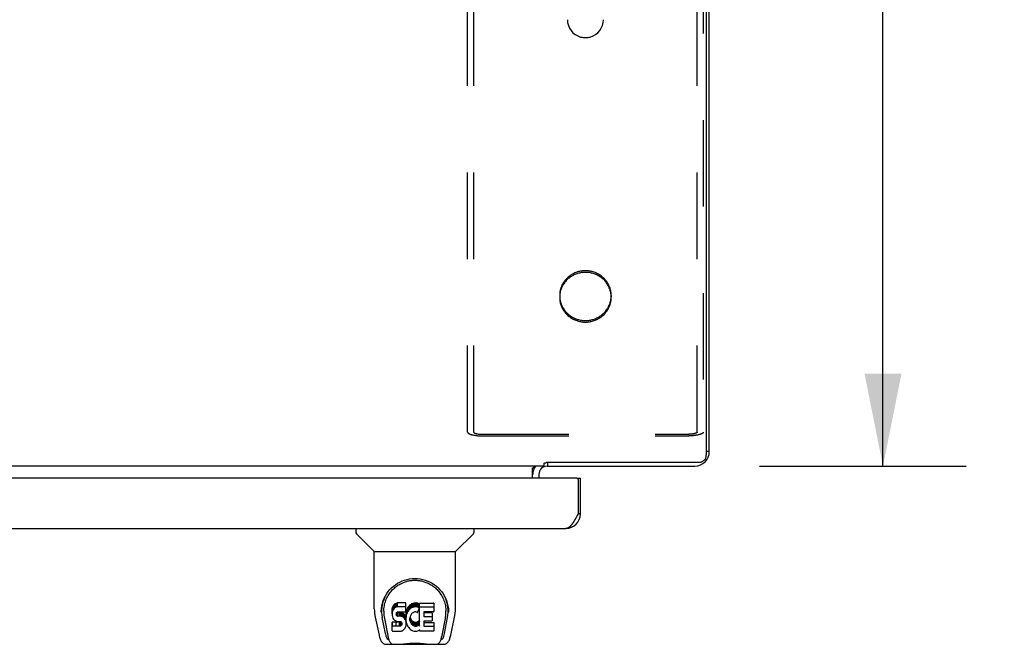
# Model space of a CAD drawing. Header units: inches. Extents: x 0 to 267, y 0 to 173.
# Tile 99 of 104: x 108 to 125, y 139 to 150. Entities that reach past the tile are written whole.
import ezdxf

# ---------------------------------------------------------------- set-up
doc = ezdxf.new("R2010")
doc.units = ezdxf.units.IN
doc.header["$LTSCALE"] = 14.696721
doc.header["$MEASUREMENT"] = 0
doc.linetypes.add('HIDDEN', pattern=[0.2, 0.1, -0.1])
doc.layers.get('0').update_dxf_attribs({"linetype": 'CONTINUOUS'})
for name, color, linetype in [('02___PRT_ALL_AXES', 7, 'CONTINUOUS'), ('DEFAULT_2', 8, 'HIDDEN'), ('DIMENSIONS', 7, 'CONTINUOUS')]:
    doc.layers.add(name, color=color, linetype=linetype)
doc.styles.get("Standard").update_dxf_attribs({"font": 'arial.ttf'})
doc.dimstyles.new('DIMSTYLE_1', dxfattribs={"dimtxt": 1.178881, "dimasz": 1.571842, "dimexe": 0.09, "dimexo": 0.07, "dimgap": 0.0375, "dimtad": 0, "dimtih": 1, "dimtoh": 1, "dimzin": 4, "dimdsep": 46, "dimtxsty": 'Standard', "dimblk": '_FILLED', "dimblk1": '_FILLED', "dimblk2": '_FILLED', "dimcen": 0.09, "dimazin": 1, "dimtfac": 1, "dimtofl": 0, "dimtmove": 0, "dimatfit": 3, "dimldrblk": '_FILLED', "dimfxl": 0, "dimtolj": 1, "dimtzin": 4, "dimarcsym": 0})

# ---------------------------------------------------------------- blocks, each defined once
blk = doc.blocks.new('_FILLED')
at = {"color": 0, "linetype": 'ByBlock'}
blk.add_solid([(0, 0), (-1, 0.2), (-1, -0.2)], dxfattribs=at)
blk = doc.blocks.new('*D8')
at = {"layer": 'DIMENSIONS', "color": 2, "linetype": 'Continuous'}
for p, q in [((120.588, 159.948), (123.955, 159.948)), ((122.54, 159.948), (122.54, 152.127)), ((122.54, 141.948), (122.54, 149.77)), ((120.445, 141.948), (123.955, 141.948))]:
    blk.add_line(p, q, dxfattribs=at)
at = {"layer": 'DIMENSIONS', "color": 2, "linetype": 'Continuous', "xscale": 1.5718418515, "yscale": 1.5718418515, "zscale": 1.5718418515}
for p, rotation in [((122.54, 159.948), 90), ((122.54, 141.948), 270)]:
    blk.add_blockref('_FILLED', p, dxfattribs=dict(at, rotation=rotation))
at = {"layer": 'DIMENSIONS', "color": 2, "linetype": 'Continuous', "insert": (122.54, 151.538), "char_height": 1.1789, "width": 4.11951, "attachment_point": 2, "line_spacing_factor": 0.9}
blk.add_mtext('18.00', dxfattribs=at)

msp = doc.modelspace()

# ---------------------------------------------------------------- linework, layer by layer
at = {"color": 7, "linetype": 'Continuous'}
for p, q in [((119.539, 159.841), (119.539, 142.135)), ((117.444, 149.232), (117.531, 149.232)), ((119.591, 142.195), (119.539, 142.195)), ((116.789, 141.948), (48.144, 141.948)), ((116.789, 141.948), (116.789, 141.999)), ((116.826, 142.014), (119.414, 142.014)), ((116.842, 142.014), (116.842, 141.948)), ((119.546, 142.052), (119.52, 142.071)), ((116.591, 141.744), (116.591, 141.919)), ((116.604, 141.924), (116.606, 141.925)), ((117.342, 141.744), (117.404, 141.744)), ((117.404, 141.137), (117.362, 141.137)), ((113.588, 140.89), (113.588, 140.828)), ((113.897, 140.503), (113.599, 140.8)), ((115.286, 140.503), (115.584, 140.8)), ((115.595, 140.89), (115.595, 140.828)), ((113.902, 140.497), (115.28, 140.497)), ((113.902, 139.525), (113.902, 140.497)), ((115.28, 139.525), (115.28, 140.497)), ((114.253, 139.608), (114.244, 139.602)), ((114.275, 139.618), (114.253, 139.608)), ((114.253, 139.542), (114.253, 139.608)), ((114.298, 139.626), (114.275, 139.618)), ((114.275, 139.551), (114.275, 139.618)), ((114.438, 139.626), (114.298, 139.626)), ((114.298, 139.559), (114.298, 139.626)), ((114.44, 139.583), (114.438, 139.626)), ((114.438, 139.559), (114.438, 139.626)), ((114.534, 139.608), (114.516, 139.595)), ((114.554, 139.617), (114.534, 139.608)), ((114.534, 139.541), (114.534, 139.608)), ((114.576, 139.622), (114.554, 139.617)), ((114.554, 139.55), (114.554, 139.617)), ((114.598, 139.624), (114.576, 139.622)), ((114.576, 139.555), (114.576, 139.622)), ((114.598, 139.624), (114.621, 139.624)), ((114.598, 139.557), (114.598, 139.624)), ((114.632, 139.622), (114.621, 139.624)), ((114.621, 139.557), (114.621, 139.624)), ((114.642, 139.619), (114.632, 139.622)), ((114.632, 139.555), (114.632, 139.622)), ((114.661, 139.606), (114.642, 139.619)), ((114.642, 139.552), (114.642, 139.619)), ((114.661, 139.606), (114.661, 139.54)), ((114.671, 139.623), (114.908, 139.623)), ((114.671, 139.231), (114.671, 139.623)), ((114.912, 139.619), (114.912, 139.478)), ((114.021, 139.47), (114.021, 139.47)), ((114.028, 139.557), (114.027, 139.493)), ((114.065, 139.483), (114.065, 139.46)), ((114.207, 139.528), (114.205, 139.505)), ((114.205, 139.438), (114.205, 139.505)), ((114.207, 139.462), (114.205, 139.438)), ((114.205, 139.438), (114.206, 139.414)), ((114.212, 139.552), (114.207, 139.528)), ((114.207, 139.462), (114.207, 139.528)), ((114.212, 139.485), (114.207, 139.462)), ((114.222, 139.574), (114.212, 139.552)), ((114.212, 139.485), (114.212, 139.552)), ((114.222, 139.507), (114.212, 139.485)), ((114.235, 139.594), (114.222, 139.574)), ((114.222, 139.507), (114.222, 139.574)), ((114.235, 139.527), (114.222, 139.507)), ((114.244, 139.602), (114.235, 139.594)), ((114.235, 139.527), (114.235, 139.594)), ((114.244, 139.535), (114.235, 139.527)), ((114.244, 139.535), (114.244, 139.602)), ((114.253, 139.542), (114.244, 139.535)), ((114.275, 139.551), (114.253, 139.542)), ((114.298, 139.559), (114.275, 139.551)), ((114.276, 139.426), (114.277, 139.441)), ((114.277, 139.441), (114.279, 139.456)), ((114.277, 139.419), (114.277, 139.441)), ((114.279, 139.456), (114.282, 139.463)), ((114.279, 139.412), (114.279, 139.456)), ((114.282, 139.463), (114.288, 139.468)), ((114.284, 139.405), (114.284, 139.464)), ((114.288, 139.468), (114.302, 139.472)), ((114.29, 139.468), (114.289, 139.468)), ((114.304, 139.464), (114.29, 139.468)), ((114.29, 139.401), (114.29, 139.468)), ((114.438, 139.559), (114.298, 139.559)), ((114.302, 139.472), (114.317, 139.473)), ((114.329, 139.465), (114.304, 139.464)), ((114.304, 139.397), (114.304, 139.464)), ((114.317, 139.473), (114.43, 139.473)), ((114.352, 139.463), (114.329, 139.465)), ((114.329, 139.398), (114.329, 139.465)), ((114.376, 139.458), (114.352, 139.463)), ((114.352, 139.397), (114.352, 139.463)), ((114.387, 139.453), (114.376, 139.458)), ((114.376, 139.391), (114.376, 139.458)), ((114.397, 139.447), (114.387, 139.453)), ((114.387, 139.387), (114.387, 139.453)), ((114.414, 139.43), (114.397, 139.447)), ((114.397, 139.38), (114.397, 139.447)), ((114.43, 139.473), (114.436, 139.474)), ((114.436, 139.474), (114.438, 139.479)), ((114.442, 139.462), (114.437, 139.417)), ((114.44, 139.516), (114.438, 139.559)), ((114.438, 139.479), (114.439, 139.492)), ((114.439, 139.492), (114.44, 139.516)), ((114.44, 139.516), (114.44, 139.583)), ((114.446, 139.483), (114.442, 139.462)), ((114.442, 139.395), (114.442, 139.462)), ((114.452, 139.505), (114.446, 139.483)), ((114.446, 139.417), (114.446, 139.483)), ((114.452, 139.438), (114.446, 139.417)), ((114.461, 139.525), (114.452, 139.505)), ((114.452, 139.438), (114.452, 139.505)), ((114.461, 139.459), (114.452, 139.438)), ((114.472, 139.545), (114.461, 139.525)), ((114.461, 139.459), (114.461, 139.525)), ((114.472, 139.478), (114.461, 139.459)), ((114.485, 139.563), (114.472, 139.545)), ((114.472, 139.478), (114.472, 139.545)), ((114.485, 139.496), (114.472, 139.478)), ((114.499, 139.58), (114.485, 139.563)), ((114.485, 139.496), (114.485, 139.563)), ((114.499, 139.513), (114.485, 139.496)), ((114.516, 139.595), (114.499, 139.58)), ((114.499, 139.513), (114.499, 139.58)), ((114.516, 139.528), (114.499, 139.513)), ((114.516, 139.528), (114.516, 139.595)), ((114.534, 139.541), (114.516, 139.528)), ((114.535, 139.44), (114.52, 139.417)), ((114.554, 139.55), (114.534, 139.541)), ((114.543, 139.451), (114.535, 139.44)), ((114.554, 139.458), (114.543, 139.451)), ((114.576, 139.555), (114.554, 139.55)), ((114.579, 139.469), (114.554, 139.458)), ((114.598, 139.557), (114.576, 139.555)), ((114.591, 139.472), (114.579, 139.469)), ((114.605, 139.472), (114.591, 139.472)), ((114.621, 139.557), (114.598, 139.557)), ((114.618, 139.469), (114.605, 139.472)), ((114.63, 139.464), (114.618, 139.469)), ((114.632, 139.555), (114.621, 139.557)), ((114.642, 139.552), (114.632, 139.555)), ((114.662, 139.535), (114.636, 139.466)), ((114.661, 139.54), (114.642, 139.552)), ((114.663, 139.603), (114.663, 139.536)), ((114.671, 139.557), (114.908, 139.557)), ((114.741, 139.469), (114.741, 139.401)), ((114.908, 139.473), (114.746, 139.473)), ((114.746, 139.464), (114.877, 139.464)), ((114.882, 139.459), (114.882, 139.319)), ((115.155, 139.557), (115.156, 139.493)), ((115.162, 139.47), (115.162, 139.47)), ((113.918, 139.382), (113.983, 139.077)), ((114.09, 139.104), (114.037, 139.375)), ((114.074, 139.362), (114.131, 139.069)), ((114.206, 139.414), (114.21, 139.39)), ((114.208, 139.152), (114.208, 139.294)), ((114.21, 139.39), (114.218, 139.368)), ((114.272, 139.299), (114.212, 139.298)), ((114.212, 139.231), (114.212, 139.298)), ((114.218, 139.368), (114.231, 139.348)), ((114.231, 139.348), (114.248, 139.331)), ((114.248, 139.331), (114.267, 139.318)), ((114.267, 139.318), (114.279, 139.313)), ((114.332, 139.299), (114.272, 139.299)), ((114.272, 139.232), (114.272, 139.299)), ((114.277, 139.419), (114.276, 139.426)), ((114.279, 139.412), (114.277, 139.419)), ((114.284, 139.405), (114.279, 139.412)), ((114.279, 139.313), (114.29, 139.311)), ((114.29, 139.401), (114.284, 139.405)), ((114.304, 139.397), (114.29, 139.401)), ((114.29, 139.311), (114.338, 139.311)), ((114.329, 139.398), (114.304, 139.397)), ((114.352, 139.397), (114.329, 139.398)), ((114.348, 139.3), (114.332, 139.299)), ((114.332, 139.232), (114.332, 139.299)), ((114.338, 139.311), (114.345, 139.31)), ((114.345, 139.31), (114.352, 139.308)), ((114.354, 139.304), (114.348, 139.3)), ((114.348, 139.233), (114.348, 139.3)), ((114.376, 139.391), (114.352, 139.397)), ((114.352, 139.308), (114.358, 139.303)), ((114.356, 139.305), (114.354, 139.304)), ((114.354, 139.237), (114.354, 139.304)), ((114.358, 139.303), (114.363, 139.297)), ((114.36, 139.242), (114.36, 139.302)), ((114.363, 139.297), (114.37, 139.284)), ((114.369, 139.254), (114.369, 139.286)), ((114.37, 139.284), (114.372, 139.269)), ((114.371, 139.261), (114.371, 139.273)), ((114.387, 139.387), (114.376, 139.391)), ((114.397, 139.38), (114.387, 139.387)), ((114.414, 139.363), (114.397, 139.38)), ((114.427, 139.41), (114.414, 139.43)), ((114.414, 139.363), (114.414, 139.43)), ((114.427, 139.343), (114.414, 139.363)), ((114.436, 139.388), (114.427, 139.41)), ((114.427, 139.343), (114.427, 139.41)), ((114.436, 139.321), (114.427, 139.343)), ((114.437, 139.384), (114.436, 139.388)), ((114.436, 139.321), (114.436, 139.388)), ((114.443, 139.298), (114.436, 139.321)), ((114.437, 139.35), (114.437, 139.417)), ((114.442, 139.395), (114.437, 139.35)), ((114.437, 139.35), (114.438, 139.328)), ((114.438, 139.328), (114.442, 139.306)), ((114.446, 139.417), (114.442, 139.395)), ((114.442, 139.306), (114.446, 139.284)), ((114.445, 139.274), (114.443, 139.298)), ((114.444, 139.25), (114.445, 139.274)), ((114.445, 139.274), (114.445, 139.288)), ((114.446, 139.284), (114.453, 139.263)), ((114.508, 139.366), (114.507, 139.339)), ((114.507, 139.339), (114.508, 139.326)), ((114.511, 139.393), (114.508, 139.366)), ((114.508, 139.326), (114.508, 139.366)), ((114.508, 139.326), (114.511, 139.313)), ((114.51, 139.385), (114.511, 139.38)), ((114.515, 139.405), (114.511, 139.393)), ((114.511, 139.38), (114.522, 139.355)), ((114.511, 139.313), (114.511, 139.38)), ((114.511, 139.313), (114.522, 139.288)), ((114.52, 139.417), (114.515, 139.405)), ((114.522, 139.355), (114.535, 139.332)), ((114.522, 139.288), (114.522, 139.355)), ((114.522, 139.288), (114.535, 139.265)), ((114.535, 139.332), (114.544, 139.322)), ((114.535, 139.265), (114.535, 139.332)), ((114.544, 139.322), (114.554, 139.313)), ((114.544, 139.255), (114.544, 139.322)), ((114.554, 139.313), (114.565, 139.306)), ((114.554, 139.246), (114.554, 139.313)), ((114.565, 139.306), (114.577, 139.301)), ((114.565, 139.239), (114.565, 139.306)), ((114.577, 139.301), (114.59, 139.298)), ((114.577, 139.234), (114.577, 139.301)), ((114.59, 139.298), (114.604, 139.298)), ((114.59, 139.232), (114.59, 139.298)), ((114.604, 139.298), (114.617, 139.3)), ((114.604, 139.231), (114.604, 139.298)), ((114.617, 139.3), (114.63, 139.304)), ((114.617, 139.233), (114.617, 139.3)), ((114.63, 139.304), (114.642, 139.309)), ((114.63, 139.237), (114.63, 139.304)), ((114.642, 139.309), (114.653, 139.317)), ((114.642, 139.243), (114.642, 139.309)), ((114.653, 139.317), (114.653, 139.25)), ((114.659, 139.316), (114.671, 139.298)), ((114.743, 139.31), (114.743, 139.233)), ((114.746, 139.397), (114.877, 139.397)), ((114.877, 139.315), (114.747, 139.315)), ((114.747, 139.295), (114.909, 139.295)), ((114.913, 139.291), (114.913, 139.152)), ((115.052, 139.069), (115.109, 139.359)), ((115.093, 139.104), (115.146, 139.375)), ((115.109, 139.359), (115.109, 139.363)), ((115.2, 139.077), (115.265, 139.382)), ((114.272, 139.232), (114.212, 139.231)), ((114.213, 139.147), (114.357, 139.147)), ((114.332, 139.232), (114.272, 139.232)), ((114.348, 139.233), (114.332, 139.232)), ((114.354, 139.237), (114.348, 139.233)), ((114.36, 139.242), (114.354, 139.237)), ((114.357, 139.147), (114.369, 139.149)), ((114.369, 139.254), (114.36, 139.242)), ((114.371, 139.261), (114.369, 139.254)), ((114.369, 139.149), (114.38, 139.153)), ((114.372, 139.269), (114.371, 139.261)), ((114.38, 139.153), (114.4, 139.167)), ((114.4, 139.167), (114.417, 139.184)), ((114.417, 139.184), (114.423, 139.193)), ((114.423, 139.193), (114.429, 139.204)), ((114.429, 139.204), (114.437, 139.227)), ((114.437, 139.227), (114.444, 139.25)), ((114.453, 139.263), (114.474, 139.224)), ((114.474, 139.224), (114.487, 139.205)), ((114.487, 139.205), (114.502, 139.189)), ((114.502, 139.189), (114.518, 139.174)), ((114.518, 139.174), (114.536, 139.16)), ((114.535, 139.265), (114.544, 139.255)), ((114.536, 139.16), (114.546, 139.155)), ((114.544, 139.255), (114.554, 139.246)), ((114.546, 139.155), (114.556, 139.151)), ((114.554, 139.246), (114.565, 139.239)), ((114.556, 139.151), (114.578, 139.146)), ((114.565, 139.239), (114.577, 139.234)), ((114.577, 139.234), (114.59, 139.232)), ((114.578, 139.146), (114.6, 139.143)), ((114.59, 139.232), (114.604, 139.231)), ((114.6, 139.143), (114.622, 139.146)), ((114.604, 139.231), (114.617, 139.233)), ((114.617, 139.233), (114.63, 139.237)), ((114.622, 139.146), (114.643, 139.153)), ((114.63, 139.237), (114.642, 139.243)), ((114.642, 139.243), (114.653, 139.25)), ((114.643, 139.153), (114.662, 139.165)), ((114.659, 139.249), (114.671, 139.231)), ((114.662, 139.165), (114.663, 139.165)), ((114.673, 139.165), (114.663, 139.165)), ((114.673, 139.152), (114.673, 139.165)), ((114.909, 139.147), (114.678, 139.147)), ((114.747, 139.228), (114.909, 139.228)), ((114.141, 139.001), (114.149, 139.001)), ((114.147, 139.005), (114.15, 138.995)), ((114.151, 138.994), (114.15, 138.995)), ((115.032, 138.995), (115.036, 139.005)), ((115.032, 138.994), (115.032, 138.995)), ((115.034, 139.001), (115.042, 139.001)), ((114.107, 138.922), (115.076, 138.922)), ((114.193, 138.922), (114.192, 138.922)), ((114.991, 138.922), (114.99, 138.922))]:
    msp.add_line(p, q, dxfattribs=at)
at = {"color": 3, "linetype": 'Continuous'}
for p, q in [((119.591, 142.195), (119.591, 159.896)), ((116.838, 141.948), (119.345, 141.948)), ((116.695, 141.806), (116.695, 141.744)), ((117.342, 141.744), (82.903, 141.744)), ((117.362, 141.724), (117.362, 141.137)), ((117.404, 141.137), (117.404, 141.744)), ((117.348, 141.111), (117.341, 141.098)), ((117.362, 141.137), (117.348, 141.111)), ((117.335, 141.086), (117.328, 141.073)), ((117.341, 141.098), (117.335, 141.086)), ((83.088, 140.89), (117.157, 140.89))]:
    msp.add_line(p, q, dxfattribs=at)
at = {"color": 7, "linetype": 'Continuous'}
for points in [[(119.414, 142.014), (119.424, 142.014), (119.434, 142.016), (119.444, 142.017), (119.453, 142.02), (119.462, 142.023), (119.471, 142.027), (119.48, 142.032), (119.488, 142.037), (119.496, 142.043), (119.503, 142.049), (119.509, 142.056), (119.516, 142.064), (119.521, 142.072), (119.526, 142.08), (119.53, 142.089), (119.533, 142.098), (119.536, 142.107), (119.538, 142.116), (119.539, 142.125), (119.539, 142.135)], [(116.614, 141.936), (116.615, 141.938), (116.616, 141.94), (116.618, 141.942), (116.619, 141.944), (116.621, 141.945)], [(116.619, 141.944), (116.621, 141.945), (116.622, 141.946), (116.624, 141.947), (116.625, 141.948), (116.627, 141.948), (116.628, 141.948)], [(116.789, 141.999), (116.79, 142), (116.792, 142.002), (116.793, 142.002), (116.795, 142.003), (116.796, 142.004), (116.798, 142.004), (116.799, 142.005), (116.801, 142.005), (116.802, 142.005), (116.803, 142.006)], [(116.803, 142.006), (116.806, 142.006), (116.808, 142.006), (116.809, 142.006), (116.811, 142.007), (116.812, 142.007), (116.814, 142.007), (116.816, 142.008), (116.818, 142.009), (116.819, 142.01), (116.821, 142.011), (116.823, 142.012), (116.824, 142.013), (116.826, 142.014)], [(116.591, 141.919), (116.593, 141.919), (116.595, 141.919), (116.597, 141.92), (116.599, 141.92), (116.6, 141.921), (116.602, 141.922), (116.604, 141.924), (116.606, 141.925), (116.607, 141.927), (116.608, 141.928), (116.61, 141.93), (116.611, 141.932), (116.614, 141.936)], [(116.615, 141.938), (116.616, 141.94), (116.618, 141.942)], [(114.021, 139.483), (114.023, 139.524), (114.03, 139.574), (114.041, 139.621), (114.055, 139.665), (114.072, 139.707), (114.092, 139.746), (114.114, 139.783), (114.139, 139.818), (114.166, 139.851), (114.196, 139.881), (114.227, 139.91), (114.261, 139.935), (114.297, 139.959), (114.335, 139.98), (114.374, 139.998), (114.416, 140.013), (114.458, 140.025), (114.502, 140.034), (114.547, 140.039), (114.592, 140.041), (114.637, 140.039), (114.682, 140.033), (114.725, 140.025), (114.768, 140.013), (114.809, 139.997), (114.849, 139.979), (114.887, 139.958), (114.922, 139.935), (114.956, 139.909), (114.987, 139.881), (115.017, 139.85), (115.044, 139.818), (115.069, 139.783), (115.091, 139.746), (115.111, 139.706), (115.128, 139.664), (115.142, 139.62), (115.153, 139.573), (115.16, 139.523), (115.162, 139.483)], [(114.065, 139.483), (114.065, 139.503), (114.066, 139.527), (114.069, 139.551), (114.073, 139.575), (114.077, 139.599), (114.083, 139.622), (114.09, 139.645), (114.098, 139.667), (114.106, 139.688), (114.116, 139.709), (114.126, 139.73), (114.137, 139.749), (114.148, 139.768), (114.16, 139.786), (114.173, 139.803), (114.186, 139.82), (114.2, 139.836), (114.214, 139.851), (114.228, 139.865), (114.243, 139.878), (114.258, 139.891), (114.273, 139.903), (114.289, 139.914), (114.304, 139.925), (114.32, 139.935), (114.336, 139.944), (114.352, 139.952)], [(114.352, 139.952), (114.368, 139.96), (114.384, 139.967), (114.4, 139.974), (114.415, 139.98), (114.431, 139.985), (114.447, 139.99), (114.463, 139.994), (114.479, 139.998), (114.495, 140.001), (114.511, 140.004), (114.527, 140.006), (114.543, 140.008), (114.559, 140.009), (114.575, 140.01), (114.591, 140.01), (114.607, 140.01), (114.623, 140.009), (114.639, 140.008), (114.654, 140.006), (114.67, 140.004), (114.686, 140.001), (114.702, 139.998), (114.718, 139.994), (114.734, 139.99), (114.75, 139.985), (114.766, 139.98), (114.782, 139.974), (114.798, 139.968), (114.814, 139.96)], [(114.814, 139.96), (114.83, 139.953), (114.846, 139.944), (114.862, 139.935), (114.878, 139.925), (114.893, 139.915), (114.909, 139.904), (114.924, 139.892), (114.939, 139.879), (114.954, 139.866), (114.968, 139.851), (114.982, 139.836), (114.996, 139.821), (115.009, 139.804), (115.022, 139.787), (115.034, 139.768), (115.046, 139.75), (115.057, 139.73), (115.067, 139.71), (115.077, 139.689), (115.085, 139.667), (115.093, 139.645), (115.1, 139.622), (115.105, 139.599), (115.11, 139.576), (115.114, 139.552), (115.116, 139.528), (115.118, 139.503), (115.118, 139.483)], [(113.902, 139.525), (113.903, 139.492), (113.906, 139.452), (113.912, 139.413), (113.918, 139.382)], [(114.021, 139.47), (114.021, 139.475), (114.021, 139.483)], [(114.065, 139.46), (114.065, 139.444), (114.066, 139.415), (114.07, 139.387), (114.074, 139.362)], [(115.109, 139.363), (115.11, 139.366), (115.11, 139.369), (115.111, 139.372), (115.111, 139.375), (115.112, 139.378), (115.112, 139.381), (115.113, 139.385), (115.113, 139.388), (115.114, 139.392), (115.114, 139.395), (115.115, 139.399), (115.115, 139.403), (115.116, 139.407), (115.116, 139.411), (115.116, 139.415), (115.117, 139.42), (115.117, 139.424), (115.117, 139.428), (115.118, 139.433), (115.118, 139.438), (115.118, 139.443), (115.118, 139.447), (115.118, 139.452), (115.118, 139.458), (115.118, 139.483)], [(115.162, 139.483), (115.162, 139.476), (115.162, 139.47)], [(115.265, 139.382), (115.271, 139.412), (115.276, 139.452), (115.28, 139.492), (115.28, 139.526)], [(114.212, 139.298), (114.212, 139.298), (114.211, 139.298), (114.211, 139.298), (114.211, 139.298), (114.21, 139.298), (114.21, 139.297), (114.209, 139.297), (114.209, 139.297), (114.209, 139.296), (114.208, 139.296), (114.208, 139.295), (114.208, 139.295), (114.208, 139.294), (114.208, 139.294)], [(114.212, 139.231), (114.212, 139.231), (114.211, 139.231), (114.211, 139.231), (114.211, 139.231), (114.21, 139.231), (114.21, 139.231), (114.209, 139.23), (114.209, 139.23), (114.209, 139.23), (114.208, 139.229), (114.208, 139.229), (114.208, 139.228), (114.208, 139.228), (114.208, 139.227)], [(113.983, 139.077), (113.986, 139.064), (113.99, 139.045), (113.995, 139.028), (114.001, 139.013), (114.006, 139), (114.012, 138.987), (114.019, 138.976), (114.026, 138.965), (114.034, 138.956), (114.043, 138.947), (114.053, 138.939), (114.065, 138.932), (114.077, 138.927), (114.09, 138.924), (114.103, 138.922), (114.107, 138.922)], [(114.131, 139.069), (114.133, 139.058), (114.136, 139.044), (114.14, 139.03), (114.143, 139.017), (114.147, 139.005)], [(114.151, 138.994), (114.156, 138.982), (114.162, 138.97), (114.169, 138.959), (114.175, 138.95), (114.183, 138.942), (114.191, 138.935), (114.2, 138.929), (114.209, 138.925), (114.219, 138.922), (114.227, 138.922)], [(114.308, 138.922), (114.329, 138.922), (114.351, 138.924), (114.374, 138.926), (114.399, 138.929), (114.424, 138.932), (114.451, 138.935), (114.479, 138.937), (114.507, 138.94), (114.536, 138.941), (114.565, 138.943), (114.594, 138.943), (114.623, 138.942), (114.652, 138.941), (114.681, 138.939), (114.709, 138.937), (114.736, 138.934), (114.762, 138.931), (114.787, 138.929), (114.811, 138.926), (114.833, 138.924), (114.855, 138.922), (114.875, 138.922)], [(114.308, 138.922), (114.33, 138.922), (114.357, 138.924), (114.384, 138.927), (114.412, 138.929), (114.441, 138.932), (114.47, 138.935), (114.5, 138.938), (114.53, 138.939), (114.561, 138.941), (114.591, 138.941), (114.621, 138.941), (114.652, 138.939), (114.682, 138.938), (114.712, 138.935), (114.741, 138.932), (114.798, 138.927)], [(114.956, 138.922), (114.963, 138.922), (114.973, 138.925), (114.983, 138.929), (114.992, 138.935), (115, 138.941), (115.008, 138.95), (115.014, 138.959), (115.021, 138.969), (115.027, 138.982), (115.032, 138.994)], [(115.036, 139.005), (115.04, 139.017), (115.043, 139.03), (115.046, 139.044), (115.05, 139.058), (115.052, 139.069)], [(115.076, 138.922), (115.079, 138.922), (115.092, 138.923), (115.105, 138.927), (115.118, 138.932), (115.129, 138.938), (115.139, 138.946), (115.148, 138.955), (115.157, 138.965), (115.164, 138.975), (115.171, 138.987), (115.177, 138.999), (115.182, 139.013), (115.187, 139.028), (115.192, 139.045), (115.197, 139.063), (115.2, 139.077)], [(114.798, 138.927), (114.826, 138.924), (114.853, 138.922), (114.875, 138.922)]]:
    msp.add_lwpolyline(points, dxfattribs=at)
at = {"color": 3, "linetype": 'Continuous'}
msp.add_lwpolyline([(117.328, 141.073), (117.321, 141.061), (117.318, 141.055), (117.314, 141.049), (117.311, 141.043), (117.307, 141.037), (117.304, 141.031), (117.301, 141.025), (117.297, 141.019), (117.294, 141.014), (117.29, 141.008), (117.287, 141.003), (117.284, 140.997), (117.28, 140.992), (117.277, 140.987), (117.273, 140.982), (117.27, 140.977), (117.267, 140.972), (117.263, 140.967), (117.26, 140.963), (117.256, 140.958), (117.253, 140.954), (117.249, 140.95), (117.246, 140.945), (117.243, 140.941), (117.239, 140.938), (117.236, 140.934), (117.232, 140.93), (117.229, 140.927), (117.226, 140.923), (117.222, 140.92), (117.219, 140.917), (117.215, 140.914), (117.212, 140.912), (117.209, 140.909), (117.205, 140.907), (117.202, 140.905), (117.198, 140.903), (117.195, 140.901), (117.192, 140.899), (117.188, 140.897), (117.185, 140.896), (117.181, 140.895), (117.178, 140.893), (117.174, 140.893), (117.171, 140.892), (117.168, 140.891), (117.164, 140.891), (117.161, 140.891), (117.157, 140.89)], dxfattribs=at)
at = {"color": 7, "linetype": 'Continuous'}
for centre, radius, start, end in [((117.487, 149.532), 0.306, 180, 254.3697), ((117.487, 149.532), 0.306, 285.6303, 360), ((117.444, 149.376), 0.144, 254.3697, 270), ((117.531, 149.376), 0.144, 270, 285.6303), ((116.838, 141.806), 0.246, 144.6629, 180), ((113.627, 140.828), 0.0394, 180, 225), ((115.556, 140.828), 0.0394, 315, 360), ((113.911, 140.516), 0.0197, 225, 270), ((115.272, 140.516), 0.0197, 270, 315)]:
    msp.add_arc(centre, radius, start, end, dxfattribs=at)
at = {"color": 3, "linetype": 'Continuous'}
for centre, radius, start, end in [((119.345, 142.195), 0.246, 270, 360), ((116.838, 141.806), 0.142, 90, 180), ((117.342, 141.724), 0.02, 0, 90), ((117.157, 141.137), 0.246, 270, 360)]:
    msp.add_arc(centre, radius, start, end, dxfattribs=at)
at = {"color": 7, "linetype": 'Continuous'}
for centre, major_axis, ratio, start_param, end_param in [((114.591, 139.483), (0, 0.565), 0.999848, 1.137008, 1.76365), ((114.658, 139.603), (0, 0.00448), 1, -1.566905, -0.665444), ((114.908, 139.619), (0.00448, 0), 1, 0, 1.570796), ((114.591, 139.483), (0, 0.565), 0.999848, 4.519536, 5.145564), ((114.632, 139.468), (0.00448, 0), 1, -1.986921, -0.366491), ((114.658, 139.536), (0, 0.00448), 1, 4.345898, 5.617742), ((114.746, 139.469), (0.00448, 0), 1, 1.570796, 3.141593), ((114.746, 139.468), (0.00448, 0), 1, -3.141593, -1.570796), ((114.877, 139.459), (0, 0.00448), 1, -1.570796, 0), ((114.908, 139.552), (0.00448, 0), 1, 0, 1.570796), ((114.908, 139.478), (0.00448, 0), 1, -1.570796, 0), ((114.656, 139.313), (0.00448, 0), 1, 0.594971, 2.222579), ((114.746, 139.401), (0.00448, 0), 1, -3.141593, -1.570796), ((114.747, 139.31), (0.00448, 0), 1, 1.570796, 3.141593), ((114.747, 139.3), (0.00448, 0), 1, -3.141593, -1.570796), ((114.877, 139.392), (0.00448, 0), 1, 0, 1.570796), ((114.877, 139.319), (0.00448, 0), 1, -1.570796, 0), ((114.909, 139.291), (0.00448, 0), 1, 0, 1.570796), ((114.148, 139.355), (0.007, 0.354), 0.213027, -3.923008, -3.13761), ((114.213, 139.152), (0.00483, 0), 1, -3.141593, -1.570796), ((114.656, 139.246), (0.00448, 0), 1, 1.570796, 2.222579), ((114.656, 139.246), (0, 0.00448), 1, -0.975826, 0), ((114.678, 139.152), (0.00448, 0), 1, -3.141593, -1.570796), ((114.747, 139.233), (0.00448, 0), 1, -3.141593, -1.570796), ((114.909, 139.224), (0.00448, 0), 1, 0, 1.570796), ((114.909, 139.152), (0.00448, 0), 1, -1.570796, 0), ((115.035, 139.355), (-0.007, 0.354), 0.213027, -3.145575, -2.360177)]:
    msp.add_ellipse(centre, major_axis=major_axis, ratio=ratio, start_param=start_param, end_param=end_param, dxfattribs=at)
at = {"layer": '02___PRT_ALL_AXES', "color": 8, "linetype": 'HIDDEN'}
for p, q in [((117.05, 144.845), (117.05, 144.818)), ((117.925, 144.845), (117.925, 144.818))]:
    msp.add_line(p, q, dxfattribs=at)
for points in [[(117.487, 145.267), (117.471, 145.267), (117.454, 145.266), (117.437, 145.264), (117.421, 145.262), (117.404, 145.259), (117.388, 145.256), (117.372, 145.252), (117.355, 145.247), (117.34, 145.242), (117.324, 145.236), (117.308, 145.23), (117.293, 145.223), (117.278, 145.216), (117.264, 145.208), (117.25, 145.199), (117.236, 145.19), (117.222, 145.181), (117.209, 145.171), (117.196, 145.16), (117.184, 145.149), (117.172, 145.138), (117.161, 145.126), (117.15, 145.113), (117.139, 145.101), (117.13, 145.088), (117.12, 145.074), (117.111, 145.06), (117.103, 145.046), (117.095, 145.032), (117.088, 145.017), (117.082, 145.002), (117.076, 144.987), (117.07, 144.972), (117.066, 144.957), (117.061, 144.941), (117.058, 144.925), (117.055, 144.909), (117.053, 144.893), (117.051, 144.877), (117.05, 144.861), (117.05, 144.845)], [(117.487, 145.24), (117.471, 145.24), (117.454, 145.239), (117.437, 145.237), (117.421, 145.235), (117.404, 145.232), (117.388, 145.229), (117.372, 145.225), (117.355, 145.221), (117.34, 145.215), (117.324, 145.21), (117.308, 145.203), (117.293, 145.196), (117.278, 145.189), (117.264, 145.181), (117.25, 145.172), (117.236, 145.163), (117.222, 145.154), (117.209, 145.144), (117.196, 145.133), (117.184, 145.122), (117.172, 145.111), (117.161, 145.099), (117.15, 145.086), (117.139, 145.074), (117.13, 145.061), (117.12, 145.047), (117.111, 145.034), (117.103, 145.019), (117.095, 145.005), (117.088, 144.99), (117.082, 144.976), (117.076, 144.96), (117.07, 144.945), (117.066, 144.93), (117.061, 144.914), (117.058, 144.898), (117.055, 144.882), (117.053, 144.866), (117.051, 144.85), (117.05, 144.834), (117.05, 144.818)], [(117.925, 144.845), (117.925, 144.861), (117.924, 144.877), (117.922, 144.893), (117.92, 144.909), (117.917, 144.925), (117.913, 144.941), (117.909, 144.957), (117.905, 144.972), (117.899, 144.987), (117.893, 145.002), (117.887, 145.017), (117.88, 145.032), (117.872, 145.046), (117.863, 145.06), (117.855, 145.074), (117.845, 145.088), (117.835, 145.101), (117.825, 145.113), (117.814, 145.126), (117.803, 145.138), (117.791, 145.149), (117.779, 145.16), (117.766, 145.171), (117.753, 145.181), (117.739, 145.19), (117.725, 145.199), (117.711, 145.208), (117.696, 145.216), (117.682, 145.223), (117.666, 145.23), (117.651, 145.236), (117.635, 145.242), (117.619, 145.247), (117.603, 145.252), (117.587, 145.256), (117.571, 145.259), (117.554, 145.262), (117.538, 145.264), (117.521, 145.266), (117.504, 145.267), (117.487, 145.267)], [(117.925, 144.818), (117.925, 144.834), (117.924, 144.85), (117.922, 144.866), (117.92, 144.882), (117.917, 144.898), (117.913, 144.914), (117.909, 144.93), (117.905, 144.945), (117.899, 144.96), (117.893, 144.976), (117.887, 144.99), (117.88, 145.005), (117.872, 145.019), (117.863, 145.034), (117.855, 145.047), (117.845, 145.061), (117.835, 145.074), (117.825, 145.086), (117.814, 145.099), (117.803, 145.111), (117.791, 145.122), (117.779, 145.133), (117.766, 145.144), (117.753, 145.154), (117.739, 145.163), (117.725, 145.172), (117.711, 145.181), (117.696, 145.189), (117.682, 145.196), (117.666, 145.203), (117.651, 145.21), (117.635, 145.215), (117.619, 145.221), (117.603, 145.225), (117.587, 145.229), (117.571, 145.232), (117.554, 145.235), (117.538, 145.237), (117.521, 145.239), (117.504, 145.24), (117.487, 145.24)], [(117.05, 144.845), (117.05, 144.828), (117.051, 144.812), (117.053, 144.796), (117.055, 144.78), (117.058, 144.764), (117.061, 144.748), (117.066, 144.733), (117.07, 144.717), (117.076, 144.702), (117.082, 144.687), (117.088, 144.672), (117.095, 144.657), (117.103, 144.643), (117.111, 144.629), (117.12, 144.615), (117.13, 144.601), (117.139, 144.588), (117.15, 144.576), (117.161, 144.563), (117.172, 144.551), (117.184, 144.54), (117.196, 144.529), (117.209, 144.518), (117.222, 144.508), (117.236, 144.499), (117.25, 144.49), (117.264, 144.481), (117.278, 144.473), (117.293, 144.466), (117.308, 144.459), (117.324, 144.453), (117.34, 144.447), (117.355, 144.442), (117.372, 144.437), (117.388, 144.433), (117.404, 144.43), (117.421, 144.427), (117.437, 144.425), (117.454, 144.423), (117.471, 144.422), (117.487, 144.422)], [(117.05, 144.818), (117.05, 144.801), (117.051, 144.785), (117.053, 144.769), (117.055, 144.753), (117.058, 144.737), (117.061, 144.721), (117.066, 144.706), (117.07, 144.69), (117.076, 144.675), (117.082, 144.66), (117.088, 144.645), (117.095, 144.63), (117.103, 144.616), (117.111, 144.602), (117.12, 144.588), (117.13, 144.574), (117.139, 144.561), (117.15, 144.549), (117.161, 144.536), (117.172, 144.525), (117.184, 144.513), (117.196, 144.502), (117.209, 144.492), (117.222, 144.482), (117.236, 144.472), (117.25, 144.463), (117.264, 144.454), (117.278, 144.446), (117.293, 144.439), (117.308, 144.432), (117.324, 144.426), (117.34, 144.42), (117.355, 144.415), (117.372, 144.41), (117.388, 144.406), (117.404, 144.403), (117.421, 144.4), (117.437, 144.398), (117.454, 144.396), (117.471, 144.395), (117.487, 144.395)], [(117.487, 144.422), (117.504, 144.422), (117.521, 144.423), (117.538, 144.425), (117.554, 144.427), (117.571, 144.43), (117.587, 144.433), (117.603, 144.437), (117.619, 144.442), (117.635, 144.447), (117.651, 144.453), (117.666, 144.459), (117.682, 144.466), (117.696, 144.473), (117.711, 144.481), (117.725, 144.49), (117.739, 144.499), (117.753, 144.508), (117.766, 144.518), (117.779, 144.529), (117.791, 144.54), (117.803, 144.551), (117.814, 144.563), (117.825, 144.576), (117.835, 144.588), (117.845, 144.601), (117.855, 144.615), (117.863, 144.629), (117.872, 144.643), (117.88, 144.657), (117.887, 144.672), (117.893, 144.687), (117.899, 144.702), (117.905, 144.717), (117.909, 144.733), (117.913, 144.748), (117.917, 144.764), (117.92, 144.78), (117.922, 144.796), (117.924, 144.812), (117.925, 144.828), (117.925, 144.845)], [(117.487, 144.395), (117.504, 144.395), (117.521, 144.396), (117.538, 144.398), (117.554, 144.4), (117.571, 144.403), (117.587, 144.406), (117.603, 144.41), (117.619, 144.415), (117.635, 144.42), (117.651, 144.426), (117.666, 144.432), (117.682, 144.439), (117.696, 144.446), (117.711, 144.454), (117.725, 144.463), (117.739, 144.472), (117.753, 144.482), (117.766, 144.492), (117.779, 144.502), (117.791, 144.513), (117.803, 144.525), (117.814, 144.536), (117.825, 144.549), (117.835, 144.561), (117.845, 144.574), (117.855, 144.588), (117.863, 144.602), (117.872, 144.616), (117.88, 144.63), (117.887, 144.645), (117.893, 144.66), (117.899, 144.675), (117.905, 144.69), (117.909, 144.706), (117.913, 144.721), (117.917, 144.737), (117.92, 144.753), (117.922, 144.769), (117.924, 144.785), (117.925, 144.801), (117.925, 144.818)]]:
    msp.add_lwpolyline(points, dxfattribs=at)
at = {"layer": 'DEFAULT_2', "color": 8, "linetype": 'HIDDEN'}
for p, q in [((115.487, 142.527), (115.487, 159.585)), ((115.591, 142.527), (115.591, 159.585)), ((119.383, 142.527), (119.383, 159.585)), ((119.487, 159.585), (119.487, 142.527)), ((115.734, 142.49), (119.241, 142.49)), ((115.734, 142.463), (119.241, 142.463))]:
    msp.add_line(p, q, dxfattribs=at)
for points in [[(115.487, 142.527), (115.488, 142.524), (115.488, 142.521), (115.49, 142.519), (115.491, 142.516), (115.493, 142.513), (115.496, 142.51), (115.499, 142.508), (115.502, 142.505), (115.506, 142.503), (115.511, 142.5), (115.515, 142.498), (115.52, 142.495), (115.526, 142.493), (115.532, 142.49), (115.538, 142.488), (115.545, 142.486), (115.552, 142.484), (115.56, 142.482), (115.567, 142.48), (115.575, 142.478), (115.584, 142.476), (115.593, 142.475), (115.601, 142.473), (115.611, 142.472), (115.62, 142.47), (115.63, 142.469), (115.64, 142.468), (115.65, 142.467), (115.66, 142.466), (115.67, 142.465), (115.681, 142.465), (115.691, 142.464), (115.702, 142.464), (115.712, 142.463), (115.723, 142.463), (115.734, 142.463)], [(115.591, 142.527), (115.592, 142.525), (115.592, 142.524), (115.593, 142.522), (115.594, 142.521), (115.595, 142.519), (115.596, 142.517), (115.598, 142.516), (115.6, 142.514), (115.602, 142.513), (115.605, 142.511), (115.608, 142.51), (115.611, 142.509), (115.614, 142.507), (115.617, 142.506), (115.621, 142.505), (115.625, 142.503), (115.629, 142.502), (115.633, 142.501), (115.638, 142.5), (115.642, 142.499), (115.647, 142.498), (115.652, 142.497), (115.657, 142.496), (115.663, 142.495), (115.668, 142.494), (115.674, 142.494), (115.679, 142.493), (115.685, 142.492), (115.691, 142.492), (115.697, 142.491), (115.703, 142.491), (115.709, 142.491), (115.715, 142.49), (115.722, 142.49), (115.728, 142.49), (115.734, 142.49)], [(119.383, 142.527), (119.383, 142.525), (119.383, 142.524), (119.382, 142.522), (119.381, 142.521), (119.38, 142.519), (119.379, 142.517), (119.377, 142.516), (119.375, 142.514), (119.373, 142.513), (119.37, 142.511), (119.367, 142.51), (119.364, 142.509), (119.361, 142.507), (119.358, 142.506), (119.354, 142.505), (119.35, 142.503), (119.346, 142.502), (119.342, 142.501), (119.337, 142.5), (119.333, 142.499), (119.328, 142.498), (119.323, 142.497), (119.317, 142.496), (119.312, 142.495), (119.307, 142.494), (119.301, 142.494), (119.295, 142.493), (119.29, 142.492), (119.284, 142.492), (119.278, 142.491), (119.272, 142.491), (119.266, 142.491), (119.26, 142.49), (119.253, 142.49), (119.247, 142.49), (119.241, 142.49)], [(119.487, 142.527), (119.487, 142.524), (119.486, 142.521), (119.485, 142.519), (119.484, 142.516), (119.482, 142.513), (119.479, 142.51), (119.476, 142.508), (119.473, 142.505), (119.469, 142.503), (119.464, 142.5), (119.46, 142.498), (119.454, 142.495), (119.449, 142.493), (119.443, 142.49), (119.437, 142.488), (119.43, 142.486), (119.423, 142.484), (119.415, 142.482), (119.407, 142.48), (119.399, 142.478), (119.391, 142.476), (119.382, 142.475), (119.373, 142.473), (119.364, 142.472), (119.355, 142.47), (119.345, 142.469), (119.335, 142.468), (119.325, 142.467), (119.315, 142.466), (119.305, 142.465), (119.294, 142.465), (119.284, 142.464), (119.273, 142.464), (119.262, 142.463), (119.252, 142.463), (119.241, 142.463)]]:
    msp.add_lwpolyline(points, dxfattribs=at)

# ---------------------------------------------------------------- dimensions: what is measured, and where the dimension line sits
at = {"layer": 'DIMENSIONS', "color": 2, "linetype": 'Continuous'}
dim = msp.add_linear_dim(base=(122.54, 141.948), p1=(120.518, 159.948), p2=(120.375, 141.948), angle=270, dimstyle='DIMSTYLE_1', dxfattribs=at)
dim.commit()
dim.dimension.update_dxf_attribs({"geometry": '*D8', "text_midpoint": (122.59, 150.942), "dimtype": 160})

doc.saveas('drawing.dxf')
